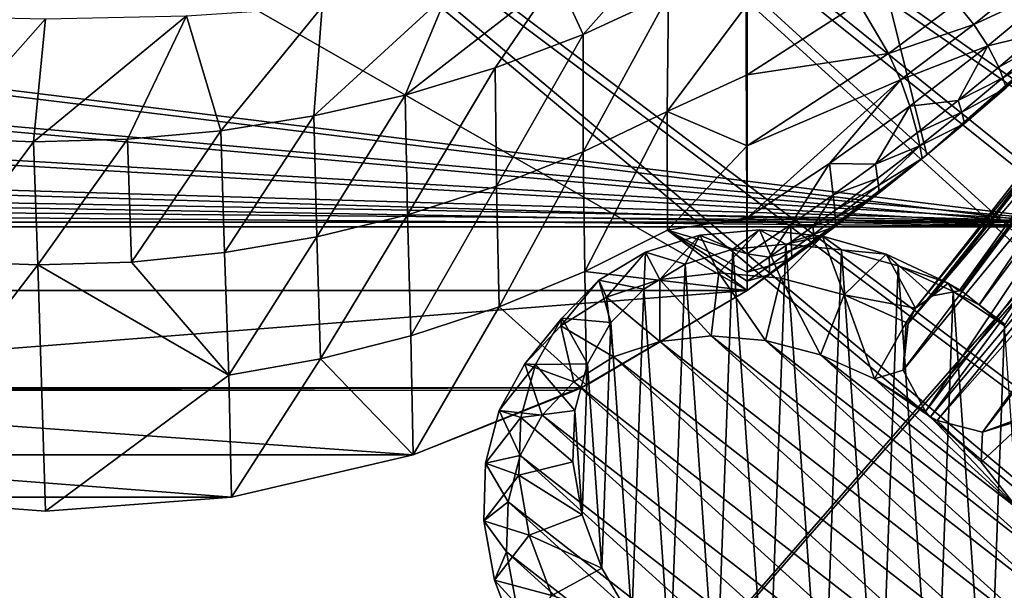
# Model space of a CAD drawing. Header units: metres. Extents: x -904 to 0, y -908 to 0.
# Tile 76 of 141: x -452 to -259, y -266 to -155. Entities that reach past the tile are written whole.
import ezdxf

# ---------------------------------------------------------------- set-up
doc = ezdxf.new("R2010")
doc.units = ezdxf.units.M

msp = doc.modelspace()

# ---------------------------------------------------------------- linework, layer by layer
at = {"layer": 'top'}
for points in [[(-570.15863, -58.565701, 661.240173), (-309.111755, -207.702347, 657.334961), (-309.819092, -35.76218, 661.837402)], [(-309.111755, -207.702347, 657.334961), (-273.930634, -181.154114, 658.030212), (-309.819092, -35.76218, 661.837402)], [(-309.819092, -35.76218, 661.837402), (-273.930634, -181.154114, 658.030212), (-240.85585, -152.154388, 658.789612)], [(-570.15863, -58.565701, 661.240173), (-584.097839, -207.702347, 657.334961), (-309.111755, -207.702347, 657.334961)], [(-346.419006, -146.364868, 308.79834), (-329.049408, -143.772125, 330.279114), (-341.236298, -157.586411, 363.115509)], [(-341.236298, -157.586411, 363.115509), (-329.049408, -143.772125, 330.279114), (-324.555908, -149.836288, 365.081757)], [(-268.110504, -151.477692, 514.487366), (-250.743134, -144.240845, 541.375), (-264.694885, -155.618774, 542.663818)], [(-250.743134, -144.240845, 541.375), (-247.087906, -147.443512, 570.045776), (-264.694885, -155.618774, 542.663818)], [(-367.862183, -149.460907, 291.483978), (-346.419006, -146.364868, 308.79834), (-376.10379, -169.440079, 360.198151)], [(-346.419006, -146.364868, 308.79834), (-358.464569, -164.121414, 361.487946), (-376.10379, -169.440079, 360.198151)], [(-358.464569, -164.121414, 361.487946), (-346.419006, -146.364868, 308.79834), (-341.236298, -157.586411, 363.115509)], [(-247.087906, -147.443512, 570.045776), (-261.919159, -159.82811, 570.942078), (-264.694885, -155.618774, 542.663818)], [(-251.982056, -157.385849, 599.074341), (-261.919159, -159.82811, 570.942078), (-247.087906, -147.443512, 570.045776)], [(-392.39978, -152.15448, 278.844421), (-367.862183, -149.460907, 291.483978), (-394.051117, -173.543076, 359.244873)], [(-367.862183, -149.460907, 291.483978), (-376.10379, -169.440079, 360.198151), (-394.051117, -173.543076, 359.244873)], [(-341.236298, -157.586411, 363.115509), (-324.555908, -149.836288, 365.081757), (-341.221985, -180.567749, 453.232239)], [(-324.555908, -149.836288, 365.081757), (-324.773163, -172.646378, 455.247742), (-341.221985, -180.567749, 453.232239)], [(-324.555908, -149.836288, 365.081757), (-309.104675, -151.719986, 409.813141), (-324.773163, -172.646378, 455.247742)], [(-418.990082, -153.904648, 271.165344), (-392.39978, -152.15448, 278.844421), (-412.229462, -176.432251, 358.626953)], [(-392.39978, -152.15448, 278.844421), (-394.051117, -173.543076, 359.244873), (-412.229462, -176.432251, 358.626953)], [(-309.104675, -151.719986, 409.813141), (-309.104645, -165.512878, 464.818054), (-324.773163, -172.646378, 455.247742)], [(-309.104645, -165.512878, 464.818054), (-309.104675, -151.719986, 409.813141), (-287.255005, -151.422043, 460.617676)], [(-281.394989, -161.315369, 516.115173), (-309.104645, -165.512878, 464.818054), (-287.255005, -151.422043, 460.617676)], [(-287.255005, -151.422043, 460.617676), (-268.110504, -151.477692, 514.487366), (-281.394989, -161.315369, 516.115173)], [(-268.110504, -151.477692, 514.487366), (-264.694885, -155.618774, 542.663818), (-281.394989, -161.315369, 516.115173)], [(-273.930634, -181.154114, 658.030212), (-266.52301, -175.025436, 627.738831), (-240.85585, -152.154388, 658.789612)], [(-266.52301, -175.025436, 627.738831), (-258.34729, -168.024017, 627.738831), (-240.85585, -152.154388, 658.789612)], [(-473.778992, -153.903244, 271.082886), (-446.608368, -154.483658, 268.590515), (-467.349609, -177.881042, 358.759674)], [(-446.608368, -154.483658, 268.590515), (-418.990082, -153.904648, 271.165344), (-448.96402, -178.597061, 358.386292)], [(-448.96402, -178.597061, 358.386292), (-418.990082, -153.904648, 271.165344), (-430.561676, -178.114319, 358.341736)], [(-418.990082, -153.904648, 271.165344), (-412.229462, -176.432251, 358.626953), (-430.561676, -178.114319, 358.341736)], [(-467.349609, -177.881042, 358.759674), (-446.608368, -154.483658, 268.590515), (-448.96402, -178.597061, 358.386292)], [(-264.694885, -155.618774, 542.663818), (-279.089264, -166.452042, 543.951294), (-281.394989, -161.315369, 516.115173)], [(-261.919159, -159.82811, 570.942078), (-279.089264, -166.452042, 543.951294), (-264.694885, -155.618774, 542.663818)], [(-358.464569, -164.121414, 361.487946), (-341.236298, -157.586411, 363.115509), (-358.211731, -187.319382, 451.542969)], [(-341.236298, -157.586411, 363.115509), (-341.221985, -180.567749, 453.232239), (-358.211731, -187.319382, 451.542969)], [(-261.919159, -159.82811, 570.942078), (-251.982056, -157.385849, 599.074341), (-259.798462, -164.009476, 599.305725)], [(-259.798462, -164.009476, 599.305725), (-251.982056, -157.385849, 599.074341), (-251.04007, -159.168442, 613.3974)], [(-261.919159, -159.82811, 570.942078), (-277.216827, -171.638611, 571.83728), (-279.089264, -166.452042, 543.951294)], [(-277.216827, -171.638611, 571.83728), (-261.919159, -159.82811, 570.942078), (-267.735199, -170.484665, 599.536926)], [(-267.735199, -170.484665, 599.536926), (-261.919159, -159.82811, 570.942078), (-259.798462, -164.009476, 599.305725)], [(-251.04007, -159.168442, 613.3974), (-258.988281, -166.050568, 613.514526), (-259.798462, -164.009476, 599.305725)], [(-251.04007, -159.168442, 613.3974), (-250.293167, -160.872192, 627.738831), (-258.988281, -166.050568, 613.514526)], [(-309.104614, -179.413193, 519.362671), (-309.104645, -165.512878, 464.818054), (-281.394989, -161.315369, 516.115173)], [(-279.089264, -166.452042, 543.951294), (-309.104614, -179.413193, 519.362671), (-281.394989, -161.315369, 516.115173)], [(-250.293167, -160.872192, 627.738831), (-258.34729, -168.024017, 627.738831), (-258.988281, -166.050568, 613.514526)], [(-258.988281, -166.050568, 613.514526), (-267.735199, -170.484665, 599.536926), (-259.798462, -164.009476, 599.305725)], [(-376.10379, -169.440079, 360.198151), (-358.464569, -164.121414, 361.487946), (-375.648926, -192.873444, 450.186615)], [(-358.464569, -164.121414, 361.487946), (-358.211731, -187.319382, 451.542969), (-375.648926, -192.873444, 450.186615)], [(-324.773163, -172.646378, 455.247742), (-309.104645, -165.512878, 464.818054), (-309.104614, -179.413193, 519.362671)], [(-292.954742, -182.857666, 572.731201), (-309.104614, -193.468918, 573.622925), (-279.089264, -166.452042, 543.951294)], [(-309.104614, -193.468918, 573.622925), (-309.104614, -179.413193, 519.362671), (-279.089264, -166.452042, 543.951294)], [(-277.216827, -171.638611, 571.83728), (-292.954742, -182.857666, 572.731201), (-279.089264, -166.452042, 543.951294)], [(-258.988281, -166.050568, 613.514526), (-267.057831, -172.782898, 613.631592), (-267.735199, -170.484665, 599.536926)], [(-258.988281, -166.050568, 613.514526), (-258.34729, -168.024017, 627.738831), (-267.057831, -172.782898, 613.631592)], [(-394.051117, -173.543076, 359.244873), (-376.10379, -169.440079, 360.198151), (-393.444427, -197.208252, 449.168274)], [(-376.10379, -169.440079, 360.198151), (-375.648926, -192.873444, 450.186615), (-393.444427, -197.208252, 449.168274)], [(-258.34729, -168.024017, 627.738831), (-266.52301, -175.025436, 627.738831), (-267.057831, -172.782898, 613.631592)], [(-292.954742, -182.857666, 572.731201), (-277.216827, -171.638611, 571.83728), (-283.956726, -182.980911, 599.998901)], [(-283.956726, -182.980911, 599.998901), (-277.216827, -171.638611, 571.83728), (-275.789124, -176.809235, 599.768005)], [(-275.789124, -176.809235, 599.768005), (-277.216827, -171.638611, 571.83728), (-267.735199, -170.484665, 599.536926)], [(-267.057831, -172.782898, 613.631592), (-275.789124, -176.809235, 599.768005), (-267.735199, -170.484665, 599.536926)], [(-412.229462, -176.432251, 358.626953), (-394.051117, -173.543076, 359.244873), (-411.512024, -200.305603, 448.492157)], [(-394.051117, -173.543076, 359.244873), (-393.444427, -197.208252, 449.168274), (-411.512024, -200.305603, 448.492157)], [(-341.221985, -180.567749, 453.232239), (-324.773163, -172.646378, 455.247742), (-340.932739, -204.014221, 543.223694)], [(-340.932739, -204.014221, 543.223694), (-324.773163, -172.646378, 455.247742), (-324.696655, -195.92572, 545.287109)], [(-324.773163, -172.646378, 455.247742), (-309.104614, -179.413193, 519.362671), (-324.696655, -195.92572, 545.287109)], [(-275.245483, -179.363235, 613.748535), (-275.789124, -176.809235, 599.768005), (-267.057831, -172.782898, 613.631592)], [(-267.057831, -172.782898, 613.631592), (-266.52301, -175.025436, 627.738831), (-275.245483, -179.363235, 613.748535)], [(-266.52301, -175.025436, 627.738831), (-274.817139, -181.874252, 627.738831), (-275.245483, -179.363235, 613.748535)], [(-274.817139, -181.874252, 627.738831), (-266.52301, -175.025436, 627.738831), (-273.930634, -181.154114, 658.030212)], [(-430.561676, -178.114319, 358.341736), (-412.229462, -176.432251, 358.626953), (-429.760437, -202.148529, 448.161987)], [(-412.229462, -176.432251, 358.626953), (-411.512024, -200.305603, 448.492157), (-429.760437, -202.148529, 448.161987)], [(-275.245483, -179.363235, 613.748535), (-283.956726, -182.980911, 599.998901), (-275.789124, -176.809235, 599.768005)], [(-467.349609, -177.881042, 358.759674), (-448.96402, -178.597061, 358.386292), (-466.425415, -202.022232, 448.549377)], [(-448.96402, -178.597061, 358.386292), (-448.096161, -202.72319, 448.180695), (-466.425415, -202.022232, 448.549377)], [(-448.96402, -178.597061, 358.386292), (-430.561676, -178.114319, 358.341736), (-448.096161, -202.72319, 448.180695)], [(-430.561676, -178.114319, 358.341736), (-429.760437, -202.148529, 448.161987), (-448.096161, -202.72319, 448.180695)], [(-324.696655, -195.92572, 545.287109), (-309.104614, -179.413193, 519.362671), (-309.104614, -193.468918, 573.622925)], [(-283.547729, -185.789246, 613.865417), (-283.956726, -182.980911, 599.998901), (-275.245483, -179.363235, 613.748535)], [(-283.375916, -187.183502, 620.801147), (-283.547729, -185.789246, 613.865417), (-275.245483, -179.363235, 613.748535)], [(-275.245483, -179.363235, 613.748535), (-274.817139, -181.874252, 627.738831), (-283.375916, -187.183502, 620.801147)], [(-358.211731, -187.319382, 451.542969), (-341.221985, -180.567749, 453.232239), (-357.733429, -210.928574, 541.487976)], [(-357.733429, -210.928574, 541.487976), (-341.221985, -180.567749, 453.232239), (-340.932739, -204.014221, 543.223694)], [(-309.111755, -207.702347, 657.334961), (-300.373444, -201.481506, 627.738892), (-273.930634, -181.154114, 658.030212)], [(-300.373444, -201.481506, 627.738892), (-296.0466, -198.313126, 627.738892), (-273.930634, -181.154114, 658.030212)], [(-273.930634, -181.154114, 658.030212), (-296.0466, -198.313126, 627.738892), (-291.746124, -195.104599, 627.738892)], [(-291.746124, -195.104599, 627.738892), (-283.226105, -188.568115, 627.738892), (-273.930634, -181.154114, 658.030212)], [(-283.226105, -188.568115, 627.738892), (-274.817139, -181.874252, 627.738831), (-273.930634, -181.154114, 658.030212)], [(-309.104614, -193.468918, 573.622925), (-292.954742, -182.857666, 572.731201), (-300.618011, -194.85643, 600.460083)], [(-300.618011, -194.85643, 600.460083), (-292.954742, -182.857666, 572.731201), (-292.234253, -188.997345, 600.229614)], [(-292.954742, -182.857666, 572.731201), (-283.956726, -182.980911, 599.998901), (-292.234253, -188.997345, 600.229614)], [(-292.234253, -188.997345, 600.229614), (-283.956726, -182.980911, 599.998901), (-283.547729, -185.789246, 613.865417)], [(-274.817139, -181.874252, 627.738831), (-283.226105, -188.568115, 627.738892), (-283.375916, -187.183502, 620.801147)], [(-291.960754, -192.058533, 613.982239), (-292.234253, -188.997345, 600.229614), (-283.547729, -185.789246, 613.865417)], [(-291.960754, -192.058533, 613.982239), (-283.547729, -185.789246, 613.865417), (-283.375916, -187.183502, 620.801147)], [(-375.648926, -192.873444, 450.186615), (-358.211731, -187.319382, 451.542969), (-375.021973, -216.628174, 540.090271)], [(-375.021973, -216.628174, 540.090271), (-358.211731, -187.319382, 451.542969), (-357.733429, -210.928574, 541.487976)], [(-300.618011, -194.85643, 600.460083), (-292.234253, -188.997345, 600.229614), (-296.207642, -195.133713, 614.040588)], [(-292.234253, -188.997345, 600.229614), (-291.960754, -192.058533, 613.982239), (-296.207642, -195.133713, 614.040588)], [(-291.846039, -193.584167, 620.859863), (-291.960754, -192.058533, 613.982239), (-283.375916, -187.183502, 620.801147)], [(-283.375916, -187.183502, 620.801147), (-283.226105, -188.568115, 627.738892), (-291.846039, -193.584167, 620.859863)], [(-283.226105, -188.568115, 627.738892), (-291.746124, -195.104599, 627.738892), (-291.846039, -193.584167, 620.859863)], [(-393.444427, -197.208252, 449.168274), (-375.648926, -192.873444, 450.186615), (-392.713531, -221.08551, 539.037292)], [(-392.713531, -221.08551, 539.037292), (-375.648926, -192.873444, 450.186615), (-375.021973, -216.628174, 540.090271)], [(-296.207642, -195.133713, 614.040588), (-291.960754, -192.058533, 613.982239), (-291.846039, -193.584167, 620.859863)], [(-309.104614, -193.468918, 573.622925), (-309.104614, -200.556244, 600.689819), (-324.696655, -195.92572, 545.287109)], [(-309.104614, -200.556244, 600.689819), (-309.104614, -193.468918, 573.622925), (-300.618011, -194.85643, 600.460083)], [(-309.104614, -200.556244, 600.689819), (-300.618011, -194.85643, 600.460083), (-304.779999, -201.164001, 614.157166)], [(-304.779999, -201.164001, 614.157166), (-300.618011, -194.85643, 600.460083), (-300.480865, -198.168945, 614.098877)], [(-300.618011, -194.85643, 600.460083), (-296.207642, -195.133713, 614.040588), (-300.480865, -198.168945, 614.098877)], [(-296.121552, -196.724869, 620.88916), (-296.207642, -195.133713, 614.040588), (-291.846039, -193.584167, 620.859863)], [(-291.846039, -193.584167, 620.859863), (-291.746124, -195.104599, 627.738892), (-296.121552, -196.724869, 620.88916)], [(-309.104614, -207.697006, 627.738892), (-340.932739, -204.014221, 543.223694), (-324.696655, -195.92572, 545.287109)], [(-309.104614, -200.556244, 600.689819), (-309.104614, -204.118515, 614.214905), (-324.696655, -195.92572, 545.287109)], [(-324.696655, -195.92572, 545.287109), (-309.104614, -204.118515, 614.214905), (-309.104614, -205.905502, 620.976501)], [(-309.104614, -205.905502, 620.976501), (-309.104614, -207.697006, 627.738892), (-324.696655, -195.92572, 545.287109)], [(-300.480865, -198.168945, 614.098877), (-296.207642, -195.133713, 614.040588), (-296.121552, -196.724869, 620.88916)], [(-300.423431, -199.8255, 620.918457), (-300.480865, -198.168945, 614.098877), (-296.121552, -196.724869, 620.88916)], [(-296.121552, -196.724869, 620.88916), (-296.0466, -198.313126, 627.738892), (-300.423431, -199.8255, 620.918457)], [(-291.746124, -195.104599, 627.738892), (-296.0466, -198.313126, 627.738892), (-296.121552, -196.724869, 620.88916)], [(-411.512024, -200.305603, 448.492157), (-393.444427, -197.208252, 449.168274), (-410.714813, -224.28302, 538.333008)], [(-410.714813, -224.28302, 538.333008), (-393.444427, -197.208252, 449.168274), (-392.713531, -221.08551, 539.037292)], [(-304.779999, -201.164001, 614.157166), (-300.480865, -198.168945, 614.098877), (-300.423431, -199.8255, 620.918457)], [(-296.0466, -198.313126, 627.738892), (-300.373444, -201.481506, 627.738892), (-300.423431, -199.8255, 620.918457)], [(-429.760437, -202.148529, 448.161987), (-411.512024, -200.305603, 448.492157), (-410.714813, -224.28302, 538.333008)], [(-309.104614, -204.118515, 614.214905), (-309.104614, -200.556244, 600.689819), (-304.779999, -201.164001, 614.157166)], [(-304.751251, -202.885834, 620.947754), (-304.779999, -201.164001, 614.157166), (-300.423431, -199.8255, 620.918457)], [(-300.423431, -199.8255, 620.918457), (-300.373444, -201.481506, 627.738892), (-304.751251, -202.885834, 620.947754)], [(-448.096161, -202.72319, 448.180695), (-483.061035, -248.177338, 627.738281), (-466.425415, -202.022232, 448.549377)], [(-448.096161, -202.72319, 448.180695), (-429.760437, -202.148529, 448.161987), (-410.714813, -224.28302, 538.333008)], [(-304.726257, -204.609543, 627.738892), (-300.373444, -201.481506, 627.738892), (-309.111755, -207.702347, 657.334961)], [(-309.104614, -204.118515, 614.214905), (-304.779999, -201.164001, 614.157166), (-304.751251, -202.885834, 620.947754)], [(-300.373444, -201.481506, 627.738892), (-304.726257, -204.609543, 627.738892), (-304.751251, -202.885834, 620.947754)], [(-446.603882, -250.96048, 627.738281), (-483.061035, -248.177338, 627.738281), (-448.096161, -202.72319, 448.180695)], [(-410.714813, -224.28302, 538.333008), (-446.603882, -250.96048, 627.738281), (-448.096161, -202.72319, 448.180695)], [(-340.593079, -226.294678, 627.738281), (-357.733429, -210.928574, 541.487976), (-340.932739, -204.014221, 543.223694)], [(-309.104614, -207.697006, 627.738892), (-340.593079, -226.294678, 627.738281), (-340.932739, -204.014221, 543.223694)], [(-304.751251, -202.885834, 620.947754), (-304.726257, -204.609543, 627.738892), (-309.104614, -205.905502, 620.976501)], [(-309.104614, -205.905502, 620.976501), (-309.104614, -204.118515, 614.214905), (-304.751251, -202.885834, 620.947754)], [(-309.104614, -207.697006, 627.738892), (-304.726257, -204.609543, 627.738892), (-309.111755, -207.702347, 657.334961)], [(-304.726257, -204.609543, 627.738892), (-309.104614, -207.697006, 627.738892), (-309.104614, -205.905502, 620.976501)], [(-584.097839, -207.702347, 657.334961), (-551.595825, -226.793518, 656.835022), (-309.111755, -207.702347, 657.334961)], [(-309.111755, -207.702347, 657.334961), (-551.595825, -226.793518, 656.835022), (-341.612823, -226.793167, 656.835022)], [(-309.111755, -207.702347, 657.334961), (-341.612823, -226.793167, 656.835022), (-340.593079, -226.294678, 656.873169)], [(-340.593079, -226.294678, 627.738281), (-309.104614, -207.697006, 627.738892), (-309.111755, -207.702347, 657.334961)], [(-340.593079, -226.294678, 627.738281), (-309.111755, -207.702347, 657.334961), (-340.593079, -226.294678, 656.873169)], [(-374.534302, -239.891342, 627.738281), (-375.021973, -216.628174, 540.090271), (-357.733429, -210.928574, 541.487976)], [(-340.593079, -226.294678, 627.738281), (-374.534302, -239.891342, 627.738281), (-357.733429, -210.928574, 541.487976)], [(-375.021973, -216.628174, 540.090271), (-374.534302, -239.891342, 627.738281), (-392.713531, -221.08551, 539.037292)], [(-392.713531, -221.08551, 539.037292), (-410.146484, -248.177063, 627.738281), (-410.714813, -224.28302, 538.333008)], [(-374.534302, -239.891342, 627.738281), (-410.146484, -248.177063, 627.738281), (-392.713531, -221.08551, 539.037292)], [(-410.146484, -248.177063, 627.738281), (-446.603882, -250.96048, 627.738281), (-410.714813, -224.28302, 538.333008)], [(-551.595825, -226.793518, 656.835022), (-550.600037, -227.274872, 656.822449), (-341.612823, -226.793167, 656.835022)], [(-341.612823, -226.793167, 656.835022), (-550.600037, -227.274872, 656.822449), (-342.608612, -227.274521, 656.822449)], [(-550.600037, -227.274872, 656.822449), (-374.534271, -239.891449, 656.492065), (-342.608612, -227.274521, 656.822449)], [(-550.600037, -227.274872, 656.822449), (-518.673462, -239.892044, 656.492065), (-374.534271, -239.891449, 656.492065)], [(-340.593079, -226.294678, 627.738281), (-342.608612, -227.274521, 656.822449), (-374.534302, -239.891342, 627.738281)], [(-342.608612, -227.274521, 656.822449), (-374.534271, -239.891449, 656.492065), (-374.534302, -239.891342, 627.738281)], [(-341.612823, -226.793167, 656.835022), (-342.608612, -227.274521, 656.822449), (-340.593079, -226.294678, 627.738281)], [(-340.593079, -226.294678, 656.873169), (-341.612823, -226.793167, 656.835022), (-340.593079, -226.294678, 627.738281)], [(-518.673462, -239.892044, 656.492065), (-410.146606, -248.176208, 656.275085), (-374.534271, -239.891449, 656.492065)], [(-518.673462, -239.892044, 656.492065), (-483.060913, -248.176498, 656.275085), (-410.146606, -248.176208, 656.275085)], [(-374.534271, -239.891449, 656.492065), (-410.146606, -248.176208, 656.275085), (-410.146484, -248.177063, 627.738281)], [(-374.534302, -239.891342, 627.738281), (-374.534271, -239.891449, 656.492065), (-410.146484, -248.177063, 627.738281)], [(-446.603882, -250.96019, 656.202209), (-483.060913, -248.176498, 656.275085), (-483.061035, -248.177338, 627.738281)], [(-446.603882, -250.96048, 627.738281), (-446.603882, -250.96019, 656.202209), (-483.061035, -248.177338, 627.738281)], [(-483.060913, -248.176498, 656.275085), (-446.603882, -250.96019, 656.202209), (-410.146606, -248.176208, 656.275085)], [(-410.146484, -248.177063, 627.738281), (-410.146606, -248.176208, 656.275085), (-446.603882, -250.96048, 627.738281)], [(-410.146606, -248.176208, 656.275085), (-446.603882, -250.96019, 656.202209), (-446.603882, -250.96048, 627.738281)]]:
    msp.add_3dface(points, dxfattribs=at)
at = {"layer": 'top0123415'}
for points in [[(-267.562469, -207.784882, 1946.052246), (-221.714661, -143.82843, 1820.360352), (-272.791534, -208.738678, 1942.508301)], [(-221.714661, -143.82843, 1820.360352), (-225.445755, -146.601959, 1817.338501), (-272.791534, -208.738678, 1942.508301)], [(-267.098022, -207.797089, 1946.276245), (-217.695145, -143.00235, 1822.432251), (-267.562469, -207.784882, 1946.052246)], [(-217.695145, -143.00235, 1822.432251), (-221.714661, -143.82843, 1820.360352), (-267.562469, -207.784882, 1946.052246)], [(-217.695145, -143.00235, 1822.432251), (-267.098022, -207.797089, 1946.276245), (-263.620544, -210.537292, 1951.474365)], [(-213.360245, -143.625961, 1823.837646), (-217.695145, -143.00235, 1822.432251), (-263.620544, -210.537292, 1951.474365)], [(-213.360245, -143.625961, 1823.837646), (-263.620544, -210.537292, 1951.474365), (-258.582336, -214.410187, 1953.719116)], [(-272.791534, -208.738678, 1942.508301), (-225.445755, -146.601959, 1817.338501), (-276.132813, -211.163605, 1938.293579)], [(-225.445755, -146.601959, 1817.338501), (-227.311584, -150.828873, 1814.272827), (-276.132813, -211.163605, 1938.293579)], [(-276.132813, -211.163605, 1938.293579), (-227.311584, -150.828873, 1814.272827), (-277.546234, -214.1996, 1934.21936)], [(-227.311584, -150.828873, 1814.272827), (-227.19043, -154.884613, 1812.10144), (-277.546234, -214.1996, 1934.21936)], [(-277.546234, -214.1996, 1934.21936), (-227.19043, -154.884613, 1812.10144), (-278.569214, -223.336121, 1932.990601)], [(-227.19043, -154.884613, 1812.10144), (-225.569611, -158.897018, 1810.557983), (-278.569214, -223.336121, 1932.990601)], [(-278.569214, -223.336121, 1932.990601), (-225.569611, -158.897018, 1810.557983), (-274.192383, -231.418243, 1932.031006)], [(-225.569611, -158.897018, 1810.557983), (-221.908112, -162.989349, 1809.793213), (-274.192383, -231.418243, 1932.031006)], [(-274.192383, -231.418243, 1932.031006), (-221.908112, -162.989349, 1809.793213), (-273.170868, -232.484726, 1932.188232)], [(-217.025116, -165.55397, 1810.356934), (-273.170868, -232.484726, 1932.188232), (-221.908112, -162.989349, 1809.793213)], [(-271.892334, -233.21019, 1931.976807), (-273.170868, -232.484726, 1932.188232), (-217.025116, -165.55397, 1810.356934)], [(-212.695007, -166.177902, 1811.760254), (-271.892334, -233.21019, 1931.976807), (-217.025116, -165.55397, 1810.356934)], [(-254.319458, -232.295456, 1933.672607), (-262.9617, -235.49585, 1932.623291), (-208.670624, -165.351929, 1813.834106)], [(-208.670624, -165.351929, 1813.834106), (-262.9617, -235.49585, 1932.623291), (-212.695007, -166.177902, 1811.760254)], [(-262.9617, -235.49585, 1932.623291), (-271.892334, -233.21019, 1931.976807), (-212.695007, -166.177902, 1811.760254)], [(-318.406982, -196.885635, 1966.951294), (-311.889435, -199.605774, 1975.790039), (-306.70694, -195.823639, 1959.858765)], [(-318.406982, -196.885635, 1966.951294), (-306.70694, -195.823639, 1959.858765), (-314.692322, -204.280655, 1947.834717)], [(-314.692322, -204.280655, 1947.834717), (-306.70694, -195.823639, 1959.858765), (-302.492004, -205.310226, 1941.870361)], [(-311.889435, -199.605774, 1975.790039), (-301.527405, -198.664124, 1969.507813), (-306.70694, -195.823639, 1959.858765)], [(-306.70694, -195.823639, 1959.858765), (-301.527405, -198.664124, 1969.507813), (-294.373474, -197.080643, 1953.973999)], [(-306.70694, -195.823639, 1959.858765), (-294.373474, -197.080643, 1953.973999), (-302.492004, -205.310226, 1941.870361)], [(-329.023956, -200.2258, 1974.979126), (-321.292053, -202.565018, 1982.900391), (-318.406982, -196.885635, 1966.951294)], [(-329.023956, -200.2258, 1974.979126), (-318.406982, -196.885635, 1966.951294), (-326.227142, -205.535049, 1954.966064)], [(-326.227142, -205.535049, 1954.966064), (-318.406982, -196.885635, 1966.951294), (-314.692322, -204.280655, 1947.834717)], [(-321.292053, -202.565018, 1982.900391), (-311.889435, -199.605774, 1975.790039), (-318.406982, -196.885635, 1966.951294)], [(-301.527405, -198.664124, 1969.507813), (-311.889435, -199.605774, 1975.790039), (-305.089417, -296.299652, 2036.85022)], [(-294.308563, -301.31369, 2034.328857), (-301.527405, -198.664124, 1969.507813), (-305.089417, -296.299652, 2036.85022)], [(-302.492004, -205.310226, 1941.870361), (-294.373474, -197.080643, 1953.973999), (-290.088043, -208.584808, 1937.298584)], [(-301.527405, -198.664124, 1969.507813), (-290.604218, -199.77623, 1964.295166), (-294.373474, -197.080643, 1953.973999)], [(-290.604218, -199.77623, 1964.295166), (-301.527405, -198.664124, 1969.507813), (-294.308563, -301.31369, 2034.328857)], [(-294.373474, -197.080643, 1953.973999), (-290.604218, -199.77623, 1964.295166), (-281.880646, -200.608322, 1949.523438)], [(-294.373474, -197.080643, 1953.973999), (-281.880646, -200.608322, 1949.523438), (-290.088043, -208.584808, 1937.298584)], [(-338.149811, -205.715775, 1983.633789), (-329.373932, -207.428131, 1990.565674), (-329.023956, -200.2258, 1974.979126)], [(-338.149811, -205.715775, 1983.633789), (-329.023956, -200.2258, 1974.979126), (-336.659851, -209.025925, 1962.994385)], [(-336.659851, -209.025925, 1962.994385), (-329.023956, -200.2258, 1974.979126), (-326.227142, -205.535049, 1954.966064)], [(-329.373932, -207.428131, 1990.565674), (-321.292053, -202.565018, 1982.900391), (-329.023956, -200.2258, 1974.979126)], [(-311.889435, -199.605774, 1975.790039), (-321.292053, -202.565018, 1982.900391), (-315.172211, -289.58728, 2037.853149)], [(-305.089417, -296.299652, 2036.85022), (-311.889435, -199.605774, 1975.790039), (-315.172211, -289.58728, 2037.853149)], [(-283.243927, -304.436676, 2030.386108), (-290.604218, -199.77623, 1964.295166), (-294.308563, -301.31369, 2034.328857)], [(-290.604218, -199.77623, 1964.295166), (-279.539612, -202.899399, 1960.352539), (-281.880646, -200.608322, 1949.523438)], [(-279.539612, -202.899399, 1960.352539), (-290.604218, -199.77623, 1964.295166), (-283.243927, -304.436676, 2030.386108)], [(-290.088043, -208.584808, 1937.298584), (-281.880646, -200.608322, 1949.523438), (-276.132813, -211.163605, 1938.293579)], [(-281.880646, -200.608322, 1949.523438), (-279.539612, -202.899399, 1960.352539), (-269.708588, -206.271103, 1946.677856)], [(-281.880646, -200.608322, 1949.523438), (-272.791534, -208.738678, 1942.508301), (-276.132813, -211.163605, 1938.293579)], [(-281.880646, -200.608322, 1949.523438), (-269.708588, -206.271103, 1946.677856), (-272.791534, -208.738678, 1942.508301)], [(-321.292053, -202.565018, 1982.900391), (-329.373932, -207.428131, 1990.565674), (-324.169403, -281.434509, 2037.299316)], [(-315.172211, -289.58728, 2037.853149), (-321.292053, -202.565018, 1982.900391), (-324.169403, -281.434509, 2037.299316)], [(-326.227142, -205.535049, 1954.966064), (-314.692322, -204.280655, 1947.834717), (-316.153748, -216.60054, 1944.991333)], [(-316.153748, -216.60054, 1944.991333), (-314.692322, -204.280655, 1947.834717), (-305.522919, -217.496262, 1939.793213)], [(-314.692322, -204.280655, 1947.834717), (-302.492004, -205.310226, 1941.870361), (-305.522919, -217.496262, 1939.793213)], [(-272.32077, -305.548615, 2025.173462), (-279.539612, -202.899399, 1960.352539), (-283.243927, -304.436676, 2030.386108)], [(-279.539612, -202.899399, 1960.352539), (-268.758789, -207.913574, 1957.831421), (-269.708588, -206.271103, 1946.677856)], [(-268.758789, -207.913574, 1957.831421), (-279.539612, -202.899399, 1960.352539), (-272.32077, -305.548615, 2025.173462)], [(-345.433807, -213.144547, 1992.58252), (-338.149811, -205.715775, 1983.633789), (-345.59552, -214.62114, 1971.615723)], [(-345.59552, -214.62114, 1971.615723), (-338.149811, -205.715775, 1983.633789), (-336.659851, -209.025925, 1962.994385)], [(-345.433807, -213.144547, 1992.58252), (-335.824493, -214.008209, 1998.491455), (-338.149811, -205.715775, 1983.633789)], [(-335.824493, -214.008209, 1998.491455), (-329.373932, -207.428131, 1990.565674), (-338.149811, -205.715775, 1983.633789)], [(-336.659851, -209.025925, 1962.994385), (-326.227142, -205.535049, 1954.966064), (-326.204437, -217.694885, 1951.206055)], [(-326.204437, -217.694885, 1951.206055), (-326.227142, -205.535049, 1954.966064), (-316.153748, -216.60054, 1944.991333)], [(-305.522919, -217.496262, 1939.793213), (-302.492004, -205.310226, 1941.870361), (-294.714355, -220.34819, 1935.808594)], [(-302.492004, -205.310226, 1941.870361), (-290.088043, -208.584808, 1937.298584), (-294.714355, -220.34819, 1935.808594)], [(-269.708588, -206.271103, 1946.677856), (-267.562469, -207.784882, 1946.052246), (-272.791534, -208.738678, 1942.508301)], [(-269.708588, -206.271103, 1946.677856), (-268.758789, -207.913574, 1957.831421), (-267.098022, -207.797089, 1946.276245)], [(-269.708588, -206.271103, 1946.677856), (-267.098022, -207.797089, 1946.276245), (-267.562469, -207.784882, 1946.052246)], [(-329.373932, -207.428131, 1990.565674), (-335.824493, -214.008209, 1998.491455), (-331.735352, -272.154694, 2035.209839)], [(-324.169403, -281.434509, 2037.299316), (-329.373932, -207.428131, 1990.565674), (-331.735352, -272.154694, 2035.209839)], [(-261.958801, -304.606812, 2018.891235), (-268.758789, -207.913574, 1957.831421), (-272.32077, -305.548615, 2025.173462)], [(-268.758789, -207.913574, 1957.831421), (-263.620544, -210.537292, 1951.474365), (-267.098022, -207.797089, 1946.276245)], [(-268.758789, -207.913574, 1957.831421), (-258.67688, -214.625443, 1956.828491), (-263.620544, -210.537292, 1951.474365)], [(-258.67688, -214.625443, 1956.828491), (-268.758789, -207.913574, 1957.831421), (-261.958801, -304.606812, 2018.891235)], [(-345.59552, -214.62114, 1971.615723), (-336.659851, -209.025925, 1962.994385), (-335.294586, -220.7379, 1958.202148)], [(-335.294586, -220.7379, 1958.202148), (-336.659851, -209.025925, 1962.994385), (-326.204437, -217.694885, 1951.206055)], [(-294.714355, -220.34819, 1935.808594), (-290.088043, -208.584808, 1937.298584), (-284.137115, -225.04834, 1933.18811)], [(-290.088043, -208.584808, 1937.298584), (-277.949951, -213.980408, 1934.292725), (-284.137115, -225.04834, 1933.18811)], [(-277.949951, -213.980408, 1934.292725), (-290.088043, -208.584808, 1937.298584), (-276.132813, -211.163605, 1938.293579)], [(-277.546234, -214.1996, 1934.21936), (-277.949951, -213.980408, 1934.292725), (-276.132813, -211.163605, 1938.293579)], [(-258.67688, -214.625443, 1956.828491), (-258.582336, -214.410187, 1953.719116), (-263.620544, -210.537292, 1951.474365)], [(-350.596008, -222.226593, 2001.481445), (-345.433807, -213.144547, 1992.58252), (-352.695923, -222.108917, 1980.503906)], [(-352.695923, -222.108917, 1980.503906), (-345.433807, -213.144547, 1992.58252), (-345.59552, -214.62114, 1971.615723)], [(-350.596008, -222.226593, 2001.481445), (-340.395844, -222.052399, 2006.372925), (-345.433807, -213.144547, 1992.58252)], [(-340.395844, -222.052399, 2006.372925), (-335.824493, -214.008209, 1998.491455), (-345.433807, -213.144547, 1992.58252)], [(-335.824493, -214.008209, 1998.491455), (-340.395844, -222.052399, 2006.372925), (-337.579193, -262.104401, 2031.665039)], [(-331.735352, -272.154694, 2035.209839), (-335.824493, -214.008209, 1998.491455), (-337.579193, -262.104401, 2031.665039)], [(-284.137115, -225.04834, 1933.18811), (-277.949951, -213.980408, 1934.292725), (-278.569214, -223.336121, 1932.990601)], [(-277.949951, -213.980408, 1934.292725), (-277.546234, -214.1996, 1934.21936), (-278.569214, -223.336121, 1932.990601)], [(-352.695923, -222.108917, 1980.503906), (-345.59552, -214.62114, 1971.615723), (-343.08017, -225.61441, 1965.714844)], [(-343.08017, -225.61441, 1965.714844), (-345.59552, -214.62114, 1971.615723), (-335.294586, -220.7379, 1958.202148)], [(-252.556274, -301.6474, 2011.780762), (-258.67688, -214.625443, 1956.828491), (-261.958801, -304.606812, 2018.891235)], [(-335.294586, -220.7379, 1958.202148), (-326.204437, -217.694885, 1951.206055), (-245.856293, -290.418732, 1956.097046)], [(-326.204437, -217.694885, 1951.206055), (-316.153748, -216.60054, 1944.991333), (-245.330795, -280.703033, 1949.302612)], [(-245.856293, -290.418732, 1956.097046), (-326.204437, -217.694885, 1951.206055), (-245.330795, -280.703033, 1949.302612)], [(-245.330795, -280.703033, 1949.302612), (-316.153748, -216.60054, 1944.991333), (-246.905762, -270.551208, 1943.361572)], [(-316.153748, -216.60054, 1944.991333), (-305.522919, -217.496262, 1939.793213), (-246.905762, -270.551208, 1943.361572)], [(-246.905762, -270.551208, 1943.361572), (-305.522919, -217.496262, 1939.793213), (-250.521576, -260.347504, 1938.498779)], [(-305.522919, -217.496262, 1939.793213), (-294.714355, -220.34819, 1935.808594), (-250.521576, -260.347504, 1938.498779)], [(-343.08017, -225.61441, 1965.714844), (-335.294586, -220.7379, 1958.202148), (-248.462372, -299.330566, 1963.487915)], [(-248.462372, -299.330566, 1963.487915), (-335.294586, -220.7379, 1958.202148), (-245.856293, -290.418732, 1956.097046)], [(-250.521576, -260.347504, 1938.498779), (-294.714355, -220.34819, 1935.808594), (-256.041382, -250.478073, 1934.898438)], [(-294.714355, -220.34819, 1935.808594), (-284.137115, -225.04834, 1933.18811), (-256.041382, -250.478073, 1934.898438)], [(-357.692291, -231.205795, 1989.322388), (-352.695923, -222.108917, 1980.503906), (-349.266479, -232.139847, 1973.459839)], [(-357.692291, -231.205795, 1989.322388), (-350.596008, -222.226593, 2001.481445), (-352.695923, -222.108917, 1980.503906)], [(-353.437988, -232.6129, 2009.988647), (-350.596008, -222.226593, 2001.481445), (-357.692291, -231.205795, 1989.322388)], [(-353.437988, -232.6129, 2009.988647), (-342.912292, -231.251572, 2013.907349), (-350.596008, -222.226593, 2001.481445)], [(-349.266479, -232.139847, 1973.459839), (-352.695923, -222.108917, 1980.503906), (-343.08017, -225.61441, 1965.714844)], [(-342.912292, -231.251572, 2013.907349), (-340.395844, -222.052399, 2006.372925), (-350.596008, -222.226593, 2001.481445)], [(-340.395844, -222.052399, 2006.372925), (-342.912292, -231.251572, 2013.907349), (-341.476379, -251.669907, 2026.801147)], [(-337.579193, -262.104401, 2031.665039), (-340.395844, -222.052399, 2006.372925), (-341.476379, -251.669907, 2026.801147)], [(-278.569214, -223.336121, 1932.990601), (-274.192383, -231.418243, 1932.031006), (-284.137115, -225.04834, 1933.18811)], [(-349.266479, -232.139847, 1973.459839), (-343.08017, -225.61441, 1965.714844), (-253.050369, -307.101227, 1971.195313)], [(-253.050369, -307.101227, 1971.195313), (-343.08017, -225.61441, 1965.714844), (-248.462372, -299.330566, 1963.487915)], [(-256.041382, -250.478073, 1934.898438), (-284.137115, -225.04834, 1933.18811), (-273.170868, -232.484726, 1932.188232)], [(-284.137115, -225.04834, 1933.18811), (-274.192383, -231.418243, 1932.031006), (-273.170868, -232.484726, 1932.188232)], [(-360.395477, -241.567429, 1997.737305), (-357.692291, -231.205795, 1989.322388), (-353.619385, -240.067215, 1981.143921)], [(-360.395477, -241.567429, 1997.737305), (-353.437988, -232.6129, 2009.988647), (-357.692291, -231.205795, 1989.322388)], [(-353.619385, -240.067215, 1981.143921), (-357.692291, -231.205795, 1989.322388), (-349.266479, -232.139847, 1973.459839)], [(-343.27713, -241.252182, 2020.805054), (-342.912292, -231.251572, 2013.907349), (-353.437988, -232.6129, 2009.988647)], [(-341.476379, -251.669907, 2026.801147), (-342.912292, -231.251572, 2013.907349), (-343.27713, -241.252182, 2020.805054)], [(-353.850555, -243.904251, 2017.776978), (-353.437988, -232.6129, 2009.988647), (-360.395477, -241.567429, 1997.737305)], [(-353.850555, -243.904251, 2017.776978), (-343.27713, -241.252182, 2020.805054), (-353.437988, -232.6129, 2009.988647)], [(-353.619385, -240.067215, 1981.143921), (-349.266479, -232.139847, 1973.459839), (-259.446655, -313.436615, 1978.92749)], [(-259.446655, -313.436615, 1978.92749), (-349.266479, -232.139847, 1973.459839), (-253.050369, -307.101227, 1971.195313)], [(-271.892334, -233.21019, 1931.976807), (-263.256256, -241.316513, 1932.696655), (-273.170868, -232.484726, 1932.188232)], [(-263.256256, -241.316513, 1932.696655), (-256.041382, -250.478073, 1934.898438), (-273.170868, -232.484726, 1932.188232)], [(-263.256256, -241.316513, 1932.696655), (-271.892334, -233.21019, 1931.976807), (-262.9617, -235.49585, 1932.623291)], [(-256.041382, -250.478073, 1934.898438), (-263.256256, -241.316513, 1932.696655), (-254.006287, -232.634781, 1933.729126)], [(-254.006287, -232.634781, 1933.729126), (-263.256256, -241.316513, 1932.696655), (-262.9617, -235.49585, 1932.623291)], [(-262.9617, -235.49585, 1932.623291), (-254.319458, -232.295456, 1933.672607), (-254.006287, -232.634781, 1933.729126)], [(-355.974121, -249.096466, 1988.476318), (-360.395477, -241.567429, 1997.737305), (-353.619385, -240.067215, 1981.143921)], [(-355.974121, -249.096466, 1988.476318), (-353.619385, -240.067215, 1981.143921), (-267.409119, -318.096924, 1986.391846)], [(-267.409119, -318.096924, 1986.391846), (-353.619385, -240.067215, 1981.143921), (-259.446655, -313.436615, 1978.92749)], [(-360.703186, -252.801605, 2005.430054), (-360.395477, -241.567429, 1997.737305), (-355.974121, -249.096466, 1988.476318)], [(-360.703186, -252.801605, 2005.430054), (-353.850555, -243.904251, 2017.776978), (-360.395477, -241.567429, 1997.737305)], [(-341.476379, -251.669907, 2026.801147), (-343.27713, -241.252182, 2020.805054), (-353.850555, -243.904251, 2017.776978)], [(-351.817841, -255.666687, 2024.547241), (-353.850555, -243.904251, 2017.776978), (-360.703186, -252.801605, 2005.430054)], [(-351.817841, -255.666687, 2024.547241), (-341.476379, -251.669907, 2026.801147), (-353.850555, -243.904251, 2017.776978)], [(-356.241577, -258.885864, 1995.179443), (-360.703186, -252.801605, 2005.430054), (-355.974121, -249.096466, 1988.476318)], [(-356.241577, -258.885864, 1995.179443), (-355.974121, -249.096466, 1988.476318), (-276.636383, -320.905762, 1993.305908)], [(-276.636383, -320.905762, 1993.305908), (-355.974121, -249.096466, 1988.476318), (-267.409119, -318.096924, 1986.391846)], [(-337.579193, -262.104401, 2031.665039), (-341.476379, -251.669907, 2026.801147), (-351.817841, -255.666687, 2024.547241)], [(-358.603729, -264.483063, 2012.109741), (-360.703186, -252.801605, 2005.430054), (-356.241577, -258.885864, 1995.179443)], [(-358.603729, -264.483063, 2012.109741), (-351.817841, -255.666687, 2024.547241), (-360.703186, -252.801605, 2005.430054)], [(-347.417938, -267.448151, 2030.039185), (-351.817841, -255.666687, 2024.547241), (-358.603729, -264.483063, 2012.109741)], [(-347.417938, -267.448151, 2030.039185), (-337.579193, -262.104401, 2031.665039), (-351.817841, -255.666687, 2024.547241)], [(-354.411621, -269.064911, 2000.999634), (-358.603729, -264.483063, 2012.109741), (-356.241577, -258.885864, 1995.179443)], [(-354.411621, -269.064911, 2000.999634), (-356.241577, -258.885864, 1995.179443), (-286.779236, -321.756866, 1999.407837)], [(-286.779236, -321.756866, 1999.407837), (-356.241577, -258.885864, 1995.179443), (-276.636383, -320.905762, 1993.305908)], [(-331.735352, -272.154694, 2035.209839), (-337.579193, -262.104401, 2031.665039), (-347.417938, -267.448151, 2030.039185)], [(-354.176575, -276.169647, 2017.523193), (-358.603729, -264.483063, 2012.109741), (-354.411621, -269.064911, 2000.999634)], [(-354.176575, -276.169647, 2017.523193), (-347.417938, -267.448151, 2030.039185), (-358.603729, -264.483063, 2012.109741)]]:
    msp.add_3dface(points, dxfattribs=at)
at = {"layer": 'top0123458'}
for points in [[(-297.830109, -60.486073, 123.897385), (-264.332214, -57.531643, 123.974747), (-63.008152, -302.295593, 117.565376)], [(-264.332214, -57.531643, 123.974747), (-243.170029, -56.729248, 123.995758), (-63.008152, -302.295593, 117.565376)], [(-65.273636, -301.103363, 120.597626), (-242.161148, -59.379642, 126.927383), (-262.718689, -60.035652, 126.910202)], [(-63.008152, -302.295593, 117.565376), (-331.364288, -63.040817, 123.830482), (-297.830109, -60.486073, 123.897385)], [(-262.718689, -60.035652, 126.910202), (-297.25531, -62.855896, 126.836357), (-65.273636, -301.103363, 120.597626)], [(-398.51358, -66.948952, 123.728142), (-331.364288, -63.040817, 123.830482), (-63.008152, -302.295593, 117.565376)], [(-65.273636, -301.103363, 120.597626), (-297.25531, -62.855896, 126.836357), (-330.992889, -65.251411, 126.773628)], [(-399.405853, -68.984154, 126.67588), (-65.273636, -301.103363, 120.597626), (-330.992889, -65.251411, 126.773628)], [(-465.701691, -69.252586, 123.667824), (-398.51358, -66.948952, 123.728142), (-69.298546, -367.238312, 115.864792)], [(-398.51358, -66.948952, 123.728142), (-66.409767, -334.739563, 116.715805), (-69.298546, -367.238312, 115.864792)], [(-66.409767, -334.739563, 116.715805), (-398.51358, -66.948952, 123.728142), (-63.008152, -302.295593, 117.565376)], [(-71.331543, -367.102356, 118.869377), (-399.405853, -68.984154, 126.67588), (-466.087311, -71.13604, 126.61953)], [(-452.00235, -701.143799, 107.12117), (-465.701691, -69.252586, 123.667824), (-71.672775, -399.771973, 115.012871)], [(-465.701691, -69.252586, 123.667824), (-69.298546, -367.238312, 115.864792), (-71.672775, -399.771973, 115.012871)], [(-71.331543, -367.102356, 118.869377), (-68.556175, -334.272247, 119.729065), (-399.405853, -68.984154, 126.67588)], [(-68.556175, -334.272247, 119.729065), (-65.273636, -301.103363, 120.597626), (-399.405853, -68.984154, 126.67588)], [(-73.597755, -399.508667, 118.02079), (-466.087311, -71.13604, 126.61953), (-452.00235, -703.006531, 110.073418)], [(-73.597755, -399.508667, 118.02079), (-71.331543, -367.102356, 118.869377), (-466.087311, -71.13604, 126.61953)]]:
    msp.add_3dface(points, dxfattribs=at)
at = {"layer": 'top0123459'}
for points in [[(-244.002335, -55.045334, 2077.158691), (-824.8797, -122.58963, 2122.183594), (-244.002335, -194.321701, 2170)], [(-244.002335, -195.267593, 2167.144043), (-823.011292, -124.286552, 2119.828125), (-244.002335, -57.660503, 2075.415527)], [(-824.8797, -122.58963, 2122.183594), (-811.431824, -143.359833, 2136.029053), (-244.002335, -194.321701, 2170)], [(-244.002335, -195.267593, 2167.144043), (-809.881531, -144.793747, 2133.498291), (-823.011292, -124.286552, 2119.828125)], [(-244.002335, -194.321701, 2170), (-811.431824, -143.359833, 2136.029053), (-794.58844, -162.384644, 2148.710938)], [(-793.396912, -163.597809, 2146.032959), (-809.881531, -144.793747, 2133.498291), (-244.002335, -195.267593, 2167.144043)], [(-794.58844, -162.384644, 2148.710938), (-773.813843, -178.564804, 2159.496582), (-244.002335, -194.321701, 2170)], [(-773.016418, -179.617462, 2156.71167), (-793.396912, -163.597809, 2146.032959), (-244.002335, -195.267593, 2167.144043)], [(-244.002335, -194.321701, 2170), (-773.813843, -178.564804, 2159.496582), (-761.8396, -185.041473, 2163.813721)], [(-244.002335, -195.267593, 2167.144043), (-761.245361, -186.041779, 2160.994141), (-773.016418, -179.617462, 2156.71167)], [(-748.856506, -190.039719, 2167.145752), (-244.002335, -194.321701, 2170), (-761.8396, -185.041473, 2163.813721)], [(-748.466858, -191.006378, 2164.303467), (-761.245361, -186.041779, 2160.994141), (-244.002335, -195.267593, 2167.144043)], [(-720.775391, -194.321701, 2170), (-244.002335, -194.321701, 2170), (-748.856506, -190.039719, 2167.145752)], [(-720.775391, -195.267593, 2167.144043), (-748.466858, -191.006378, 2164.303467), (-244.002335, -195.267593, 2167.144043)], [(-720.775391, -194.321701, 2170), (-720.775391, -740.804871, 2170), (-244.002335, -194.321701, 2170)], [(-720.775391, -740.804871, 2170), (-194.320099, -740.804871, 2170), (-244.002335, -194.321701, 2170)], [(-244.002335, -195.267593, 2167.144043), (-195.265991, -740.003967, 2167.144043), (-720.775391, -740.003967, 2167.144043)], [(-720.775391, -740.003967, 2167.144043), (-720.775391, -195.267593, 2167.144043), (-244.002335, -195.267593, 2167.144043)]]:
    msp.add_3dface(points, dxfattribs=at)

doc.saveas('drawing.dxf')
